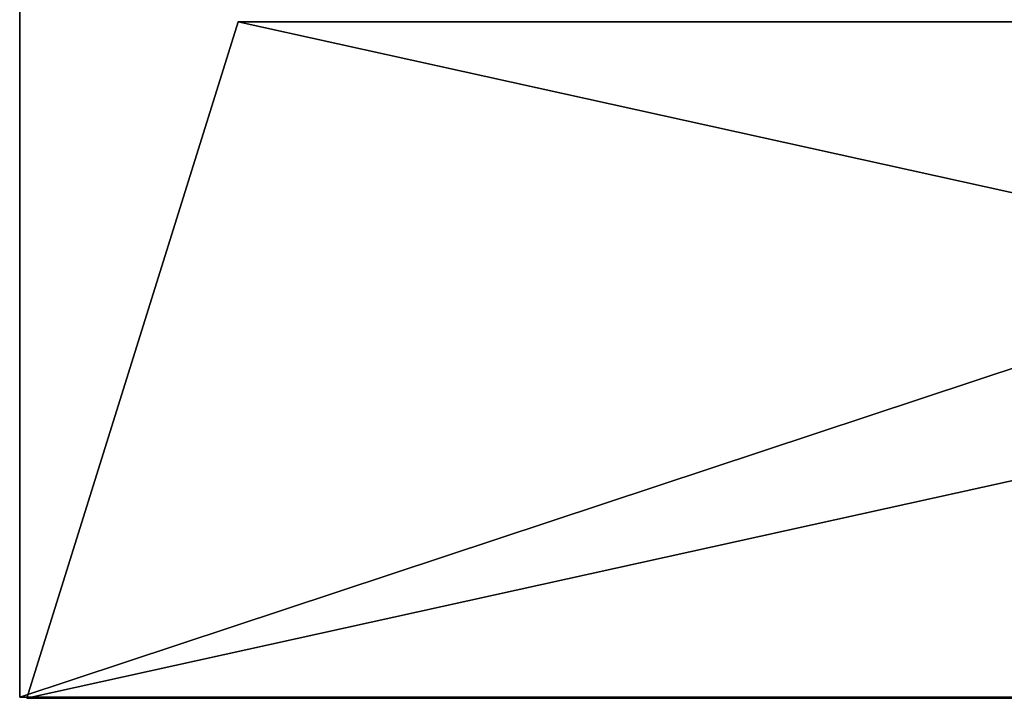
# Model space of a CAD drawing. Header units: millimetres. Extents: x -150 to 150, y 436 to 537.
# Tile 1 of 170: x -150 to -60, y 436 to 498. Entities that reach past the tile are written whole.
import ezdxf

# ---------------------------------------------------------------- set-up
doc = ezdxf.new("R2010")
doc.units = ezdxf.units.MM
doc.header["$LTSCALE"] = 52.148148
for name, color, linetype in [('39', 7, 'CONTINUOUS'), ('41', 7, 'CONTINUOUS'), ('42', 7, 'CONTINUOUS'), ('43', 7, 'CONTINUOUS'), ('48', 7, 'CONTINUOUS'), ('49', 7, 'CONTINUOUS')]:
    doc.layers.add(name, color=color, linetype=linetype)

msp = doc.modelspace()

# ---------------------------------------------------------------- linework, layer by layer
at = {"layer": '39', "linetype": 'Continuous'}
for points in [[(-149.334, 435.81, -149.334), (149.334, 435.81, -149.334), (-130.081, 497.497, -130.081), (-149.334, 435.81, -149.334)], [(149.334, 435.81, -149.334), (130.081, 497.497, -130.081), (-130.081, 497.497, -130.081), (149.334, 435.81, -149.334)]]:
    msp.add_3dface(points, dxfattribs=at)
at = {"layer": '41', "linetype": 'Continuous'}
for points in [[(-150, 535.299, -150), (150, 535.299, -150), (-150, 435.899, -150), (-150, 535.299, -150)], [(150, 535.299, -150), (150, 435.899, -150), (-150, 435.899, -150), (150, 535.299, -150)]]:
    msp.add_3dface(points, dxfattribs=at)
at = {"layer": '42', "linetype": 'Continuous'}
for points in [[(-150, 535.299, 150), (-150, 535.299, -150), (-150, 435.899, 150), (-150, 535.299, 150)], [(-150, 535.299, -150), (-150, 435.899, -150), (-150, 435.899, 150), (-150, 535.299, -150)]]:
    msp.add_3dface(points, dxfattribs=at)
at = {"layer": '43', "linetype": 'Continuous'}
for points in [[(150, 435.899, 150), (150, 535.299, 150), (-150, 535.299, 150), (150, 435.899, 150)], [(150, 435.899, 150), (-150, 535.299, 150), (-150, 435.899, 150), (150, 435.899, 150)]]:
    msp.add_3dface(points, dxfattribs=at)
at = {"layer": '48', "linetype": 'Continuous'}
for points in [[(-149.334, 435.81, 149.334), (-149.334, 435.81, -149.334), (-130.081, 497.497, 130.081), (-149.334, 435.81, 149.334)], [(-149.334, 435.81, -149.334), (-130.081, 497.497, -130.081), (-130.081, 497.497, 130.081), (-149.334, 435.81, -149.334)]]:
    msp.add_3dface(points, dxfattribs=at)
at = {"layer": '49', "linetype": 'Continuous'}
for points in [[(130.081, 497.497, 130.081), (149.334, 435.81, 149.334), (-149.334, 435.81, 149.334), (130.081, 497.497, 130.081)], [(130.081, 497.497, 130.081), (-149.334, 435.81, 149.334), (-130.081, 497.497, 130.081), (130.081, 497.497, 130.081)]]:
    msp.add_3dface(points, dxfattribs=at)

doc.saveas('drawing.dxf')
